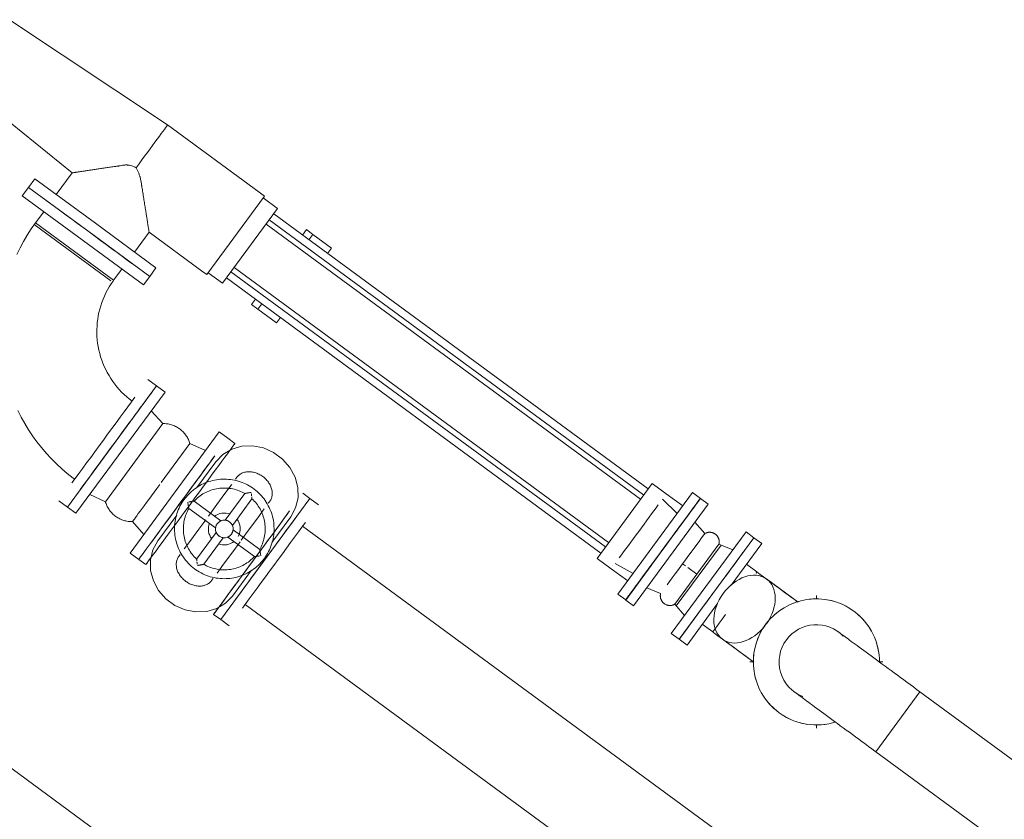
# Model space of a CAD drawing. Header units: metres. Extents: x 135583 to 135939, y 457896 to 458258.
# Tile 53 of 256: x 135642.51 to 135644.74, y 458105.8 to 458107.61. Entities that reach past the tile are written whole.
import ezdxf

# ---------------------------------------------------------------- set-up
doc = ezdxf.new("R2010")
doc.units = ezdxf.units.M
doc.linetypes.add('Hidden', pattern=[4, 2, -2])
doc.layers.add('NIEUWE INSTALLATIE', color=250, linetype='Continuous', lineweight=0)

msp = doc.modelspace()

# ---------------------------------------------------------------- linework, layer by layer
at = {"layer": 'NIEUWE INSTALLATIE'}
for p, q in [((135642.8452, 458107.3732), (135642.4876, 458107.6111)), ((135642.381, 458107.466), (135642.6297, 458107.2649)), ((135643.0523, 458107.221), (135642.8452, 458107.3732)), ((135642.5448, 458107.2514), (135642.5306, 458107.2321)), ((135642.5448, 458107.2514), (135642.6818, 458107.1508)), ((135642.6297, 458107.2649), (135642.5935, 458107.2156)), ((135642.5306, 458107.2321), (135642.5163, 458107.2127)), ((135642.5306, 458107.2321), (135642.6676, 458107.1314)), ((135642.5163, 458107.2127), (135642.7903, 458107.0114)), ((135642.9341, 458107.0349), (135643.0644, 458107.2122)), ((135643.0644, 458107.2122), (135643.0523, 458107.221)), ((135643.0937, 458107.1844), (135643.0614, 458107.2081)), ((135642.9693, 458107.0152), (135643.0937, 458107.1844)), ((135642.5651, 458107.177), (135642.5465, 458107.1517)), ((135643.931, 458106.5507), (135643.0848, 458107.1724)), ((135642.6348, 458107.0869), (135642.5465, 458107.1517)), ((135642.5465, 458107.1517), (135642.7231, 458107.022)), ((135642.6818, 458107.1508), (135642.8188, 458107.0501)), ((135643.0676, 458107.149), (135643.9138, 458106.5273)), ((135643.9209, 458106.537), (135643.0747, 458107.1587)), ((135642.6676, 458107.1314), (135642.8046, 458107.0308)), ((135642.77, 458107.0859), (135642.8032, 458107.131)), ((135642.8032, 458107.131), (135642.922, 458107.0437)), ((135643.1589, 458107.1365), (135643.1499, 458107.1242)), ((135643.1589, 458107.1365), (135643.1734, 458107.1258)), ((135643.1644, 458107.1135), (135643.1734, 458107.1258)), ((135643.1734, 458107.1258), (135643.2153, 458107.095)), ((135643.2927, 458105.3306), (135640.875, 458107.1068)), ((135643.2062, 458107.0826), (135643.2153, 458107.095)), ((135642.7231, 458107.022), (135642.6348, 458107.0869)), ((135642.8046, 458107.0308), (135642.8188, 458107.0501)), ((135643.8415, 458106.429), (135642.9954, 458107.0507)), ((135642.7231, 458107.022), (135642.7416, 458107.0472)), ((135642.7903, 458107.0114), (135642.8046, 458107.0308)), ((135642.922, 458107.0437), (135642.9341, 458107.0349)), ((135642.9371, 458107.0389), (135642.9693, 458107.0152)), ((135642.9782, 458107.0273), (135643.8244, 458106.4056)), ((135642.9883, 458107.041), (135643.8344, 458106.4193)), ((135643.0436, 458106.9795), (135643.0346, 458106.9672)), ((135643.0491, 458106.9566), (135643.0346, 458106.9672)), ((135643.0491, 458106.9566), (135643.0581, 458106.9689)), ((135643.091, 458106.9258), (135643.0491, 458106.9566)), ((135643.091, 458106.9258), (135643.1001, 458106.9382)), ((135642.6187, 458106.5095), (135642.82, 458106.7835)), ((135642.82, 458106.7835), (135642.8006, 458106.7978)), ((135642.9973, 458106.6533), (135642.9811, 458106.6651)), ((135642.9543, 458106.6117), (135642.9115, 458106.5534)), ((135643.0018, 458106.5767), (135642.9986, 458106.5724)), ((135643.8155, 458106.3935), (135643.9398, 458106.5628)), ((135643.9721, 458106.5391), (135643.9398, 458106.5628)), ((135643.0196, 458106.5401), (135642.9754, 458106.4799)), ((135643.1665, 458106.529), (135643.1504, 458106.5408)), ((135643.8626, 458106.3124), (135644.0313, 458106.5421)), ((135643.9721, 458106.5391), (135644.0091, 458106.5119)), ((135644.0491, 458106.529), (135644.0313, 458106.5421)), ((135642.5993, 458106.5238), (135642.6187, 458106.5095)), ((135642.9651, 458106.4784), (135642.905, 458106.5225)), ((135643.1665, 458106.529), (135642.9652, 458106.255)), ((135642.9915, 458106.4681), (135643.0357, 458106.5282)), ((135643.0727, 458106.5179), (135643.076, 458106.5223)), ((135643.1858, 458106.5147), (135643.1665, 458106.529)), ((135643.9968, 458106.495), (135643.9632, 458106.527)), ((135644.0491, 458106.529), (135644.02, 458106.4894)), ((135642.8931, 458106.5064), (135642.9533, 458106.4622)), ((135642.8657, 458106.491), (135642.8228, 458106.4328)), ((135643.0807, 458106.429), (135643.1235, 458106.4873)), ((135642.9549, 458106.452), (135642.9107, 458106.3919)), ((135643.0532, 458106.4137), (135642.993, 458106.4578)), ((135644.735, 458105.3016), (135643.15, 458106.466)), ((135642.9268, 458106.38), (135642.971, 458106.4402)), ((135642.9812, 458106.4417), (135643.0414, 458106.3975)), ((135644.1876, 458106.4271), (135644.1186, 458106.3331)), ((135644.1876, 458106.4271), (135644.1699, 458106.4401)), ((135642.7798, 458106.3911), (135642.796, 458106.3793)), ((135642.796, 458106.3793), (135642.8071, 458106.3945)), ((135642.8736, 458106.4022), (135642.8704, 458106.3978)), ((135643.8155, 458106.3935), (135643.8477, 458106.3699)), ((135643.8566, 458106.3819), (135643.8971, 458106.3594)), ((135642.9921, 458106.3084), (135643.0349, 458106.3667)), ((135643.8848, 458106.3426), (135643.8477, 458106.3699)), ((135644.1768, 458106.3627), (135644.1531, 458106.3801)), ((135644.1768, 458106.3627), (135644.1751, 458106.3604)), ((135642.9445, 458106.3434), (135642.9477, 458106.3477)), ((135644.2697, 458106.2947), (135644.1987, 458106.3469)), ((135643.8626, 458106.3124), (135643.8803, 458106.2994)), ((135644.3112, 458106.301), (135644.3112, 458106.3095)), ((135643.0203, 458106.2895), (135644.6059, 458105.1246)), ((135644.0879, 458106.2914), (135644.0189, 458106.1974)), ((135642.9491, 458106.2668), (135642.9652, 458106.255)), ((135642.9652, 458106.255), (135642.9845, 458106.2407)), ((135644.0534, 458106.2445), (135644.0771, 458106.2271)), ((135644.0771, 458106.2271), (135644.0788, 458106.2294)), ((135644.3607, 458106.2275), (135644.361, 458106.2273)), ((135644.0011, 458106.2105), (135644.0189, 458106.1974)), ((135644.0988, 458106.2108), (135644.1697, 458106.1587)), ((135644.1612, 458106.1595), (135644.1698, 458106.1595)), ((135644.4525, 458106.1595), (135644.4612, 458106.1595)), ((135644.4954, 458106.0242), (135644.5452, 458106.092)), ((135644.5452, 458106.092), (135644.4954, 458106.0242)), ((135644.9286, 458105.8103), (135644.5452, 458106.092)), ((135644.3112, 458106.0095), (135644.3112, 458106.018)), ((135644.4456, 458105.9564), (135644.4954, 458106.0242)), ((135644.4954, 458106.0242), (135644.4456, 458105.9564)), ((135644.4456, 458105.9564), (135644.829, 458105.6747))]:
    msp.add_line(p, q, dxfattribs=at)
at = {"layer": 'NIEUWE INSTALLATIE', "linetype": 'Hidden'}
for p, q in [((135642.5433, 458107.1481), (135642.7171, 458107.0205)), ((135642.5433, 458107.1481), (135642.7171, 458107.0205)), ((135643.9947, 458106.2862), (135644.0957, 458106.4236)), ((135643.9947, 458106.2862), (135644.0957, 458106.4236))]:
    msp.add_line(p, q, dxfattribs=at)
at = {"layer": 'NIEUWE INSTALLATIE', "extrusion": (0, 0, -1)}
for p, q in [((135642.8393, 458106.7693), (135642.82, 458106.7835)), ((135642.8393, 458106.7693), (135642.638, 458106.4953)), ((135642.8341, 458106.6981), (135642.8082, 458106.727)), ((135642.8341, 458106.6981), (135642.7044, 458106.5216)), ((135642.9618, 458106.6793), (135642.7605, 458106.4053)), ((135642.9811, 458106.6651), (135642.9618, 458106.6793)), ((135642.8954, 458106.6531), (135642.8305, 458106.5648)), ((135642.9307, 458106.637), (135642.8954, 458106.6531)), ((135642.6691, 458106.5376), (135642.7044, 458106.5216)), ((135643.898, 458106.2862), (135644.0667, 458106.5159)), ((135644.0667, 458106.5159), (135644.049, 458106.529)), ((135642.6187, 458106.5095), (135642.638, 458106.4953)), ((135642.7657, 458106.4766), (135642.7916, 458106.4476)), ((135644.0588, 458106.4494), (135644.0368, 458106.4752)), ((135643.9834, 458106.2235), (135644.1522, 458106.4532)), ((135644.1699, 458106.4401), (135644.1522, 458106.4532)), ((135644.1699, 458106.4401), (135644.0011, 458106.2105)), ((135642.7605, 458106.4053), (135642.7798, 458106.3911)), ((135643.9914, 458106.2901), (135644.091, 458106.4257)), ((135644.1223, 458106.4125), (135644.091, 458106.4257)), ((135643.8803, 458106.2993), (135643.9296, 458106.3664)), ((135644.0158, 458106.3765), (135644.009, 458106.3815)), ((135644.0412, 458106.3579), (135644.021, 458106.3727)), ((135643.9279, 458106.3269), (135643.9591, 458106.3137)), ((135643.8803, 458106.2993), (135643.898, 458106.2862)), ((135643.9914, 458106.2901), (135644.0133, 458106.2642)), ((135643.9834, 458106.2235), (135644.0011, 458106.2105))]:
    msp.add_line(p, q, dxfattribs=at)
at = {"layer": 'NIEUWE INSTALLATIE', "flags": 128}
for points in [[(135642.5465, 458107.1517), (135642.537, 458107.1382), (135642.528, 458107.1242), (135642.5196, 458107.11), (135642.5117, 458107.0954), (135642.5044, 458107.0805)], [(135642.7648, 458106.749), (135642.7586, 458106.7538), (135642.7526, 458106.7588), (135642.7468, 458106.764), (135642.7412, 458106.7695), (135642.7359, 458106.7751), (135642.7307, 458106.781), (135642.7259, 458106.7871), (135642.7212, 458106.7934), (135642.7168, 458106.7998), (135642.7127, 458106.8065), (135642.7088, 458106.8133), (135642.7052, 458106.8202), (135642.7019, 458106.8273), (135642.6989, 458106.8345), (135642.6962, 458106.8418), (135642.6937, 458106.8492), (135642.6916, 458106.8567), (135642.6898, 458106.8643), (135642.6882, 458106.872), (135642.687, 458106.8797), (135642.6861, 458106.8874), (135642.6855, 458106.8952), (135642.6852, 458106.903), (135642.6852, 458106.9108), (135642.6856, 458106.9186), (135642.6862, 458106.9264), (135642.6872, 458106.9342), (135642.6884, 458106.9419), (135642.69, 458106.9495), (135642.6919, 458106.9571), (135642.6941, 458106.9646), (135642.6965, 458106.972), (135642.6993, 458106.9793), (135642.7024, 458106.9865), (135642.7057, 458106.9936), (135642.7094, 458107.0005), (135642.7133, 458107.0072), (135642.7174, 458107.0139), (135642.7218, 458107.0203), (135642.7231, 458107.022)], [(135642.5067, 458106.7275), (135642.5141, 458106.7127), (135642.5222, 458106.6982), (135642.5308, 458106.6841), (135642.54, 458106.6703), (135642.5497, 458106.6568), (135642.5599, 458106.6438), (135642.5707, 458106.6312), (135642.5819, 458106.619), (135642.5937, 458106.6073), (135642.6058, 458106.5961), (135642.6185, 458106.5854), (135642.6315, 458106.5751), (135642.6351, 458106.5725)], [(135643.1235, 458106.4873), (135643.1345, 458106.5075), (135643.14, 458106.53), (135643.1395, 458106.5537), (135643.1332, 458106.5772), (135643.1215, 458106.599), (135643.1049, 458106.618), (135643.0845, 458106.633), (135643.0615, 458106.6431), (135643.0371, 458106.6478), (135643.0129, 458106.6468), (135642.9901, 458106.6401), (135642.9702, 458106.6282), (135642.9543, 458106.6117)], [(135643.0638, 458106.3934), (135643.0664, 458106.3971), (135643.0689, 458106.4009), (135643.0712, 458106.4048), (135643.0733, 458106.4087), (135643.0753, 458106.4128), (135643.0771, 458106.4169), (135643.0787, 458106.4211), (135643.0802, 458106.4253), (135643.0815, 458106.4296), (135643.0826, 458106.434), (135643.0836, 458106.4384), (135643.0843, 458106.4428), (135643.0849, 458106.4473), (135643.0854, 458106.4518), (135643.0856, 458106.4563), (135643.0857, 458106.4608), (135643.0855, 458106.4653), (135643.0853, 458106.4697), (135643.0848, 458106.4742), (135643.0841, 458106.4787), (135643.0833, 458106.4831), (135643.0823, 458106.4875), (135643.0811, 458106.4918), (135643.0797, 458106.4961), (135643.0782, 458106.5003), (135643.0765, 458106.5045), (135643.0746, 458106.5086), (135643.0726, 458106.5126), (135643.0704, 458106.5166), (135643.0681, 458106.5204), (135643.0656, 458106.5242), (135643.063, 458106.5278), (135643.0602, 458106.5313), (135643.0573, 458106.5348), (135643.0542, 458106.5381), (135643.051, 458106.5412), (135643.0477, 458106.5443), (135643.0443, 458106.5472), (135643.0408, 458106.55), (135643.0371, 458106.5526), (135643.0333, 458106.5551), (135643.0295, 458106.5574), (135643.0256, 458106.5596), (135643.0215, 458106.5616), (135643.0174, 458106.5635), (135643.0133, 458106.5652), (135643.009, 458106.5667), (135643.0047, 458106.568), (135643.0004, 458106.5692), (135642.996, 458106.5702), (135642.9916, 458106.571), (135642.9871, 458106.5717), (135642.9827, 458106.5721), (135642.9782, 458106.5724), (135642.9737, 458106.5725), (135642.9692, 458106.5725), (135642.9647, 458106.5722), (135642.9602, 458106.5718), (135642.9557, 458106.5712), (135642.9513, 458106.5704), (135642.9469, 458106.5694), (135642.9426, 458106.5683), (135642.9383, 458106.567), (135642.934, 458106.5655), (135642.9298, 458106.5639), (135642.9257, 458106.562), (135642.9217, 458106.5601), (135642.9177, 458106.5579), (135642.9138, 458106.5556), (135642.9101, 458106.5532), (135642.9064, 458106.5506), (135642.9028, 458106.5478), (135642.8994, 458106.5449), (135642.896, 458106.5419), (135642.8928, 458106.5388), (135642.8897, 458106.5355), (135642.8868, 458106.5321), (135642.884, 458106.5286), (135642.8825, 458106.5266)], [(135642.9899, 458106.5604), (135642.9893, 458106.5596), (135642.9747, 458106.5399), (135642.9564, 458106.5149), (135642.9374, 458106.489)], [(135642.905, 458106.5225), (135642.9075, 458106.5252), (135642.9102, 458106.5278), (135642.913, 458106.5303), (135642.9158, 458106.5326), (135642.9188, 458106.5348), (135642.9218, 458106.537), (135642.9249, 458106.539), (135642.9281, 458106.5408), (135642.9314, 458106.5426), (135642.9347, 458106.5442), (135642.9381, 458106.5456), (135642.9416, 458106.547), (135642.9451, 458106.5482), (135642.9486, 458106.5492), (135642.9522, 458106.5501), (135642.9558, 458106.5509), (135642.9595, 458106.5515), (135642.9631, 458106.552), (135642.9668, 458106.5523), (135642.9705, 458106.5525), (135642.9742, 458106.5525), (135642.9779, 458106.5524), (135642.9816, 458106.5522), (135642.9853, 458106.5517), (135642.9889, 458106.5512), (135642.9926, 458106.5505), (135642.9962, 458106.5496), (135642.9997, 458106.5486), (135643.0032, 458106.5475), (135643.0067, 458106.5462), (135643.0101, 458106.5448), (135643.0135, 458106.5433), (135643.0168, 458106.5416), (135643.0196, 458106.5401)], [(135642.8825, 458106.5266), (135642.8799, 458106.523), (135642.8775, 458106.5192), (135642.8752, 458106.5153), (135642.8731, 458106.5114), (135642.8711, 458106.5073), (135642.8693, 458106.5032), (135642.8676, 458106.499), (135642.8662, 458106.4947), (135642.8649, 458106.4904), (135642.8637, 458106.4861), (135642.8628, 458106.4817), (135642.862, 458106.4773), (135642.8614, 458106.4728), (135642.861, 458106.4683), (135642.8607, 458106.4638), (135642.8607, 458106.4593), (135642.8608, 458106.4548), (135642.8611, 458106.4503), (135642.8616, 458106.4459), (135642.8622, 458106.4414), (135642.8631, 458106.437), (135642.8641, 458106.4326), (135642.8653, 458106.4283), (135642.8666, 458106.424), (135642.8681, 458106.4197), (135642.8698, 458106.4156), (135642.8717, 458106.4115), (135642.8737, 458106.4075), (135642.8759, 458106.4035), (135642.8782, 458106.3997), (135642.8807, 458106.3959), (135642.8834, 458106.3923), (135642.8861, 458106.3887), (135642.8891, 458106.3853), (135642.8921, 458106.382), (135642.8953, 458106.3788), (135642.8986, 458106.3758), (135642.902, 458106.3729), (135642.9056, 458106.3701), (135642.9092, 458106.3675), (135642.913, 458106.365), (135642.9168, 458106.3627), (135642.9208, 458106.3605), (135642.9248, 458106.3585), (135642.9289, 458106.3566), (135642.9331, 458106.3549), (135642.9373, 458106.3534), (135642.9416, 458106.3521), (135642.9459, 458106.3509), (135642.9503, 458106.3499), (135642.9548, 458106.3491), (135642.9592, 458106.3484), (135642.9637, 458106.3479), (135642.9682, 458106.3477), (135642.9727, 458106.3475), (135642.9772, 458106.3476), (135642.9817, 458106.3479), (135642.9861, 458106.3483), (135642.9906, 458106.3489), (135642.995, 458106.3497), (135642.9994, 458106.3506), (135643.0038, 458106.3518), (135643.0081, 458106.3531), (135643.0123, 458106.3546), (135643.0165, 458106.3562), (135643.0206, 458106.358), (135643.0247, 458106.36), (135643.0286, 458106.3622), (135643.0325, 458106.3645), (135643.0363, 458106.3669), (135643.04, 458106.3695), (135643.0435, 458106.3723), (135643.047, 458106.3751), (135643.0503, 458106.3782), (135643.0535, 458106.3813), (135643.0566, 458106.3846), (135643.0596, 458106.388), (135643.0624, 458106.3915), (135643.0638, 458106.3934)], [(135643.0357, 458106.5282), (135643.0384, 458106.5257), (135643.0409, 458106.523), (135643.0434, 458106.5203), (135643.0457, 458106.5174), (135643.048, 458106.5145), (135643.0501, 458106.5114), (135643.0521, 458106.5083), (135643.054, 458106.5051), (135643.0557, 458106.5018), (135643.0573, 458106.4985), (135643.0588, 458106.4951), (135643.0601, 458106.4917), (135643.0613, 458106.4882), (135643.0623, 458106.4846), (135643.0633, 458106.481), (135643.064, 458106.4774), (135643.0646, 458106.4738), (135643.0651, 458106.4701), (135643.0655, 458106.4664), (135643.0656, 458106.4627), (135643.0657, 458106.459), (135643.0655, 458106.4553), (135643.0653, 458106.4516), (135643.0649, 458106.4479), (135643.0643, 458106.4443), (135643.0636, 458106.4407), (135643.0628, 458106.4371), (135643.0618, 458106.4335), (135643.0606, 458106.43), (135643.0594, 458106.4265), (135643.058, 458106.4231), (135643.0564, 458106.4197), (135643.0547, 458106.4164), (135643.0532, 458106.4137)], [(135642.9107, 458106.3919), (135642.908, 458106.3944), (135642.9054, 458106.3971), (135642.903, 458106.3998), (135642.9006, 458106.4027), (135642.8984, 458106.4056), (135642.8962, 458106.4087), (135642.8943, 458106.4118), (135642.8924, 458106.415), (135642.8907, 458106.4182), (135642.889, 458106.4216), (135642.8876, 458106.425), (135642.8862, 458106.4284), (135642.885, 458106.4319), (135642.884, 458106.4355), (135642.8831, 458106.4391), (135642.8823, 458106.4427), (135642.8817, 458106.4463), (135642.8812, 458106.45), (135642.8809, 458106.4537), (135642.8807, 458106.4574), (135642.8807, 458106.4611), (135642.8808, 458106.4648), (135642.8811, 458106.4685), (135642.8815, 458106.4721), (135642.882, 458106.4758), (135642.8827, 458106.4794), (135642.8836, 458106.483), (135642.8846, 458106.4866), (135642.8857, 458106.4901), (135642.887, 458106.4936), (135642.8884, 458106.497), (135642.8899, 458106.5004), (135642.8916, 458106.5037), (135642.8931, 458106.5064)], [(135643.0115, 458106.4345), (135643.0305, 458106.4604), (135643.0489, 458106.4854), (135643.0634, 458106.5052)], [(135642.9312, 458106.4807), (135642.9158, 458106.4596), (135642.8975, 458106.4347), (135642.8829, 458106.4149)], [(135642.8228, 458106.4328), (135642.8118, 458106.4126), (135642.8064, 458106.3901), (135642.8068, 458106.3664), (135642.8131, 458106.3429), (135642.8249, 458106.321), (135642.8414, 458106.3021), (135642.8618, 458106.2871), (135642.8849, 458106.277), (135642.9092, 458106.2723), (135642.9335, 458106.2733), (135642.9562, 458106.28), (135642.9761, 458106.2919), (135642.9921, 458106.3084)], [(135642.9571, 458106.3604), (135642.9716, 458106.3802), (135642.9899, 458106.4052), (135643.009, 458106.4311)], [(135643.0414, 458106.3975), (135643.0388, 458106.3949), (135643.0361, 458106.3923), (135643.0334, 458106.3898), (135643.0305, 458106.3875), (135643.0276, 458106.3852), (135643.0245, 458106.3831), (135643.0214, 458106.3811), (135643.0182, 458106.3793), (135643.015, 458106.3775), (135643.0116, 458106.3759), (135643.0082, 458106.3744), (135643.0048, 458106.3731), (135643.0013, 458106.3719), (135642.9977, 458106.3709), (135642.9942, 458106.37), (135642.9905, 458106.3692), (135642.9869, 458106.3686), (135642.9832, 458106.3681), (135642.9795, 458106.3678), (135642.9758, 458106.3676), (135642.9721, 458106.3675), (135642.9684, 458106.3677), (135642.9648, 458106.3679), (135642.9611, 458106.3683), (135642.9574, 458106.3689), (135642.9538, 458106.3696), (135642.9502, 458106.3704), (135642.9466, 458106.3714), (135642.9431, 458106.3726), (135642.9396, 458106.3738), (135642.9362, 458106.3753), (135642.9328, 458106.3768), (135642.9295, 458106.3785), (135642.9268, 458106.38)], [(135644.1768, 458106.3627), (135644.1841, 458106.3573), (135644.1915, 458106.3519), (135644.1988, 458106.3465), (135644.2061, 458106.3411), (135644.2134, 458106.3358), (135644.2206, 458106.3305), (135644.2277, 458106.3253), (135644.2347, 458106.3201), (135644.2417, 458106.315), (135644.2485, 458106.31), (135644.2552, 458106.305), (135644.2618, 458106.3002), (135644.2683, 458106.2954)], [(135644.1011, 458106.2094), (135644.0938, 458106.2148), (135644.0865, 458106.2202), (135644.0791, 458106.2256), (135644.0771, 458106.2271)], [(135644.5452, 458106.092), (135644.5378, 458106.0974), (135644.5305, 458106.1028), (135644.5232, 458106.1082), (135644.5159, 458106.1136), (135644.5086, 458106.1189), (135644.5014, 458106.1242), (135644.4943, 458106.1294), (135644.4873, 458106.1346), (135644.4803, 458106.1397), (135644.4735, 458106.1447), (135644.4667, 458106.1496), (135644.4601, 458106.1545), (135644.4537, 458106.1592), (135644.4474, 458106.1639), (135644.4412, 458106.1684), (135644.4352, 458106.1728), (135644.4294, 458106.1771), (135644.4237, 458106.1812), (135644.4183, 458106.1852), (135644.4131, 458106.1891), (135644.408, 458106.1928), (135644.4032, 458106.1963), (135644.3986, 458106.1997), (135644.3943, 458106.2029), (135644.3902, 458106.2059), (135644.3863, 458106.2087), (135644.3827, 458106.2114), (135644.3794, 458106.2138), (135644.3763, 458106.2161), (135644.3735, 458106.2181), (135644.371, 458106.22), (135644.3687, 458106.2217), (135644.3667, 458106.2231), (135644.3651, 458106.2243), (135644.3637, 458106.2254), (135644.3626, 458106.2262), (135644.3617, 458106.2268), (135644.361, 458106.2273)], [(135644.1639, 458106.1633), (135644.1574, 458106.1681), (135644.1507, 458106.173), (135644.1439, 458106.178), (135644.137, 458106.1831), (135644.1299, 458106.1882), (135644.1228, 458106.1935), (135644.1157, 458106.1987), (135644.1084, 458106.204)], [(135644.2613, 458106.0917), (135644.2619, 458106.0913), (135644.2627, 458106.0907), (135644.2637, 458106.09), (135644.265, 458106.089), (135644.2666, 458106.0878), (135644.2685, 458106.0864), (135644.2707, 458106.0848), (135644.2731, 458106.083), (135644.2759, 458106.081), (135644.2789, 458106.0788), (135644.2822, 458106.0764), (135644.2857, 458106.0738), (135644.2895, 458106.071), (135644.2935, 458106.0681), (135644.2978, 458106.0649), (135644.3023, 458106.0616), (135644.3071, 458106.0581), (135644.312, 458106.0545), (135644.3172, 458106.0507), (135644.3226, 458106.0467), (135644.3282, 458106.0426), (135644.334, 458106.0384), (135644.3399, 458106.034), (135644.346, 458106.0295), (135644.3523, 458106.0249), (135644.3587, 458106.0202), (135644.3653, 458106.0153), (135644.372, 458106.0104), (135644.3788, 458106.0054), (135644.3857, 458106.0003), (135644.3927, 458105.9952), (135644.3998, 458105.9899), (135644.407, 458105.9847), (135644.4143, 458105.9794), (135644.4215, 458105.974), (135644.4289, 458105.9686), (135644.4362, 458105.9632), (135644.4436, 458105.9578), (135644.4456, 458105.9564)]]:
    msp.add_lwpolyline(points, dxfattribs=at)
at = {"layer": 'NIEUWE INSTALLATIE', "extrusion": (0, 0, -1), "flags": 128}
for points in [[(-135642.8341, 458106.6981), (-135642.8366, 458106.6981), (-135642.8391, 458106.698), (-135642.8416, 458106.6978), (-135642.8441, 458106.6976), (-135642.8465, 458106.6972), (-135642.849, 458106.6967), (-135642.8514, 458106.6961), (-135642.8538, 458106.6954), (-135642.8561, 458106.6946), (-135642.8585, 458106.6938), (-135642.8608, 458106.6928), (-135642.863, 458106.6918), (-135642.8652, 458106.6906), (-135642.8674, 458106.6894), (-135642.8695, 458106.6881), (-135642.8716, 458106.6867), (-135642.8736, 458106.6852), (-135642.8755, 458106.6836), (-135642.8774, 458106.682), (-135642.8792, 458106.6803), (-135642.8809, 458106.6785), (-135642.8826, 458106.6767), (-135642.8842, 458106.6747), (-135642.8857, 458106.6728), (-135642.8872, 458106.6707), (-135642.8885, 458106.6687), (-135642.8898, 458106.6665), (-135642.891, 458106.6643), (-135642.892, 458106.6621), (-135642.893, 458106.6598), (-135642.894, 458106.6575), (-135642.8948, 458106.6551), (-135642.8954, 458106.6531)], [(-135642.7657, 458106.4766), (-135642.7632, 458106.4765), (-135642.7607, 458106.4766), (-135642.7582, 458106.4768), (-135642.7557, 458106.4771), (-135642.7533, 458106.4775), (-135642.7508, 458106.478), (-135642.7484, 458106.4786), (-135642.746, 458106.4793), (-135642.7437, 458106.48), (-135642.7413, 458106.4809), (-135642.739, 458106.4819), (-135642.7368, 458106.4829), (-135642.7346, 458106.4841), (-135642.7324, 458106.4853), (-135642.7303, 458106.4866), (-135642.7282, 458106.488), (-135642.7262, 458106.4895), (-135642.7243, 458106.491), (-135642.7224, 458106.4927), (-135642.7206, 458106.4944), (-135642.7189, 458106.4962), (-135642.7172, 458106.498), (-135642.7156, 458106.4999), (-135642.7141, 458106.5019), (-135642.7127, 458106.5039), (-135642.7113, 458106.506), (-135642.71, 458106.5082), (-135642.7089, 458106.5104), (-135642.7078, 458106.5126), (-135642.7068, 458106.5149), (-135642.7059, 458106.5172), (-135642.705, 458106.5195), (-135642.7044, 458106.5216)], [(-135644.0588, 458106.4494), (-135644.0595, 458106.4498), (-135644.0603, 458106.4502), (-135644.0611, 458106.4506), (-135644.0619, 458106.4509), (-135644.0627, 458106.4512), (-135644.0635, 458106.4515), (-135644.0643, 458106.4517), (-135644.0652, 458106.4519), (-135644.066, 458106.4521), (-135644.0669, 458106.4523), (-135644.0677, 458106.4524), (-135644.0686, 458106.4524), (-135644.0695, 458106.4525), (-135644.0703, 458106.4525), (-135644.0712, 458106.4525), (-135644.0721, 458106.4524), (-135644.0729, 458106.4523), (-135644.0738, 458106.4521), (-135644.0746, 458106.452), (-135644.0755, 458106.4518), (-135644.0763, 458106.4515), (-135644.0771, 458106.4513), (-135644.0779, 458106.451), (-135644.0787, 458106.4506), (-135644.0795, 458106.4503), (-135644.0803, 458106.4499), (-135644.081, 458106.4494), (-135644.0818, 458106.449), (-135644.0825, 458106.4485), (-135644.0832, 458106.448), (-135644.0839, 458106.4474), (-135644.0845, 458106.4469), (-135644.0852, 458106.4463), (-135644.0858, 458106.4457), (-135644.0863, 458106.445), (-135644.0869, 458106.4443), (-135644.0874, 458106.4437), (-135644.0879, 458106.443), (-135644.0884, 458106.4422), (-135644.0888, 458106.4415), (-135644.0892, 458106.4407), (-135644.0896, 458106.4399), (-135644.09, 458106.4391), (-135644.0903, 458106.4383), (-135644.0906, 458106.4375), (-135644.0908, 458106.4367), (-135644.091, 458106.4359), (-135644.0912, 458106.435), (-135644.0914, 458106.4342), (-135644.0915, 458106.4333), (-135644.0916, 458106.4324), (-135644.0916, 458106.4316), (-135644.0916, 458106.4307), (-135644.0916, 458106.4298), (-135644.0916, 458106.429), (-135644.0915, 458106.4281), (-135644.0913, 458106.4273), (-135644.0912, 458106.4264), (-135644.091, 458106.4257)], [(-135643.9914, 458106.2901), (-135643.9906, 458106.2896), (-135643.9899, 458106.2892), (-135643.9891, 458106.2888), (-135643.9883, 458106.2885), (-135643.9875, 458106.2882), (-135643.9866, 458106.2879), (-135643.9858, 458106.2877), (-135643.985, 458106.2875), (-135643.9841, 458106.2873), (-135643.9833, 458106.2872), (-135643.9824, 458106.287), (-135643.9815, 458106.287), (-135643.9807, 458106.2869), (-135643.9798, 458106.2869), (-135643.9789, 458106.287), (-135643.9781, 458106.287), (-135643.9772, 458106.2871), (-135643.9764, 458106.2873), (-135643.9755, 458106.2874), (-135643.9747, 458106.2876), (-135643.9738, 458106.2879), (-135643.973, 458106.2881), (-135643.9722, 458106.2884), (-135643.9714, 458106.2888), (-135643.9706, 458106.2891), (-135643.9699, 458106.2895), (-135643.9691, 458106.29), (-135643.9684, 458106.2904), (-135643.9676, 458106.2909), (-135643.967, 458106.2914), (-135643.9663, 458106.292), (-135643.9656, 458106.2925), (-135643.965, 458106.2931), (-135643.9644, 458106.2938), (-135643.9638, 458106.2944), (-135643.9633, 458106.2951), (-135643.9627, 458106.2958), (-135643.9622, 458106.2965), (-135643.9618, 458106.2972), (-135643.9613, 458106.2979), (-135643.9609, 458106.2987), (-135643.9605, 458106.2995), (-135643.9602, 458106.3003), (-135643.9599, 458106.3011), (-135643.9596, 458106.3019), (-135643.9593, 458106.3027), (-135643.9591, 458106.3036), (-135643.9589, 458106.3044), (-135643.9588, 458106.3053), (-135643.9587, 458106.3061), (-135643.9586, 458106.307), (-135643.9585, 458106.3078), (-135643.9585, 458106.3087), (-135643.9585, 458106.3096), (-135643.9586, 458106.3104), (-135643.9587, 458106.3113), (-135643.9588, 458106.3122), (-135643.959, 458106.313), (-135643.9591, 458106.3137)]]:
    msp.add_lwpolyline(points, dxfattribs=at)
at = {"layer": 'NIEUWE INSTALLATIE'}
for centre, radius, start, end in [((135642.9732, 458106.46), 0.036, 68.696, 128.696), ((135642.9732, 458106.46), 0.02, 143.696, 233.696), ((135642.9732, 458106.46), 0.036, 331.3044, 38.696), ((135642.9732, 458106.46), 0.02, 233.696, 323.696), ((135644.3112, 458106.1595), 0.1425, 53.696, 233.696), ((135644.3112, 458106.1595), 0.1425, 106.8569, 115.0806), ((135644.3112, 458106.1595), 0.1425, 90.4933, 98.7169), ((135644.3112, 458106.1595), 0.1425, 74.1296, 82.3533), ((135644.3112, 458106.1595), 0.1425, 123.2205, 131.4442), ((135644.3112, 458106.1595), 0.1425, 57.766, 65.9897), ((135644.3112, 458106.1595), 0.1425, 359.4191, 53.696), ((135644.3112, 458106.1595), 0.1425, 139.5842, 143.696), ((135644.3112, 458106.1595), 0.1425, 41.4023, 49.626), ((135644.3112, 458106.1595), 0.1425, 143.696, 147.8078), ((135644.3112, 458106.1595), 0.0841, 43.951, 143.696), ((135644.3112, 458106.1595), 0.1425, 25.0387, 33.2624), ((135644.3112, 458106.1595), 0.1425, 155.9478, 164.1715), ((135644.3112, 458106.1595), 0.0842, 143.696, 248.696), ((135644.3112, 458106.1595), 0.1425, 8.6751, 16.8987), ((135644.3112, 458106.1595), 0.1425, 172.3114, 180.5351), ((135644.3112, 458106.1595), 0.1425, 188.6751, 196.8987), ((135644.3112, 458106.1595), 0.1425, 205.0387, 213.2624), ((135644.3112, 458106.1595), 0.1425, 221.4023, 229.626), ((135644.3112, 458106.1595), 0.1425, 233.696, 288.1326), ((135644.3112, 458106.1595), 0.1425, 237.766, 245.9897), ((135644.3112, 458106.1595), 0.1425, 254.1296, 262.3533), ((135644.3112, 458106.1595), 0.1425, 270.4933, 278.7169)]:
    msp.add_arc(centre, radius, start, end, dxfattribs=at)
for centre, major_axis, ratio, start_param, end_param in [((135642.78, 458107.2845), (-0.0651, -0.0886), 0.000001, 1.480312, 3.05486), ((135642.6676, 458107.1314), (-0.137, 0.1007), 0.000001, 0.785398, 2.356194), ((135642.7, 458106.6608), (-0.1007, -0.137), 0.000001, 0.785398, 2.356194), ((135642.8805, 458106.5281), (0.1007, 0.137), 0.000001, 0.785398, 3.141593), ((135643.9647, 458106.4142), (-0.0844, -0.1148), 0.000001, 4.133131, 9.424778), ((135643.9647, 458106.4142), (-0.0844, -0.1148), 0.000001, 4.319342, 9.424778), ((135643.9647, 458106.4142), (-0.0844, -0.1148), 0.000001, 0, 3.141593), ((135643.0497, 458106.4038), (0.1007, 0.137), 0.000001, 0.785398, 5.439004), ((135643.9099, 458106.4545), (-0.0622, -0.0846), 0.000001, 0.785398, 2.356194), ((135642.9732, 458106.46), (0.0241, 0.0267), 1, 1.93352, 2.980717), ((135642.9732, 458106.46), (0.0118, 0.0161), 1, 0, 1.570796), ((135642.9732, 458106.46), (0.0118, 0.0161), 1, 4.712389, 6.283185), ((135643.0658, 458106.392), (0.1007, 0.137), 0.000001, 0.785398, 2.356194), ((135643.0852, 458106.3777), (0.1007, 0.137), 0.000001, 0.785398, 2.356194), ((135642.9732, 458106.46), (0.0213, 0.029), 1, 3.403392, 4.45059), ((135644.0855, 458106.3253), (0.0844, 0.1148), 0.000001, 0.785398, 3.141593), ((135643.9647, 458106.4142), (-0.0844, -0.1148), 0.000001, 6.004489, 7.714633), ((135643.9647, 458106.4142), (-0.0844, -0.1148), 0.000001, 0, 1.371013), ((135644.1488, 458106.2788), (0.05, 0.068), 0.707107, 4.741865, 7.853982), ((135644.1269, 458106.2949), (0.0498, 0.0678), 0.000001, 6.141829, 6.544984), ((135644.1488, 458106.2788), (0.05, 0.068), 0.707107, 1.570796, 4.682913), ((135643.0497, 458106.4038), (0.1007, 0.137), 0.000001, 2.665601, 2.903597), ((135644.1269, 458106.2949), (0.0498, 0.0678), 0.000001, 2.001616, 3.403392)]:
    msp.add_ellipse(centre, major_axis=major_axis, ratio=ratio, start_param=start_param, end_param=end_param, dxfattribs=at)
at = {"layer": 'NIEUWE INSTALLATIE', "extrusion": (0, 0, -1)}
for centre, major_axis, start_param, end_param in [((135642.7193, 458106.6465), (-0.1007, -0.137), 0.785398, 3.141593), ((135642.8805, 458106.5281), (-0.1007, -0.137), 3.926991, 5.497787), ((135642.8305, 458106.5648), (-0.0649, -0.0883), 6.257874, 7.803363), ((135643.9646, 458106.4141), (0.0844, 0.1148), 0.634147, 6.283185), ((135643.9646, 458106.4141), (0.0844, 0.1148), 0, 3.141593), ((135643.9646, 458106.4141), (0.0844, 0.1148), 0, 1.371013), ((135644.009, 458106.3815), (0.0498, 0.0678), 3.926991, 6.283185)]:
    msp.add_ellipse(centre, major_axis=major_axis, ratio=0.000001, start_param=start_param, end_param=end_param, dxfattribs=at)
at = {"layer": 'NIEUWE INSTALLATIE'}
msp.add_ellipse((135642.8966, 458106.5163), major_axis=(0.1007, 0.137), ratio=0.000001, dxfattribs=at)
for points, knots in [([(135642.7742, 458107.2765), (135642.7726, 458107.2774), (135642.7694, 458107.2789), (135642.7644, 458107.2807), (135642.7602, 458107.2818), (135642.7572, 458107.2823), (135642.7555, 458107.2825), (135642.7541, 458107.2826), (135642.7528, 458107.2827), (135642.751, 458107.2827), (135642.7479, 458107.2826), (135642.7433, 458107.2819), (135642.7386, 458107.2811), (135642.7354, 458107.2805), (135642.7336, 458107.2802), (135642.7322, 458107.28), (135642.7309, 458107.2799), (135642.7291, 458107.2796), (135642.7259, 458107.2792), (135642.7215, 458107.2786), (135642.7162, 458107.2778), (135642.7109, 458107.277), (135642.7058, 458107.2763), (135642.699, 458107.2753), (135642.6906, 458107.2741), (135642.681, 458107.2726), (135642.6718, 458107.2712), (135642.6646, 458107.2702), (135642.6591, 458107.2693), (135642.6552, 458107.2688), (135642.6515, 458107.2682), (135642.648, 458107.2677), (135642.6447, 458107.2671), (135642.6418, 458107.2667), (135642.639, 458107.2663), (135642.6358, 458107.2658), (135642.6326, 458107.2653), (135642.6302, 458107.265), (135642.6297, 458107.2649), (135642.6297, 458107.2649)], [0, 0, 0, 0, 0.027778, 0.055556, 0.083333, 0.097222, 0.104167, 0.111111, 0.118056, 0.125, 0.138889, 0.166667, 0.194444, 0.208333, 0.215278, 0.222222, 0.229167, 0.236111, 0.25, 0.277778, 0.305556, 0.333333, 0.361111, 0.388889, 0.444444, 0.5, 0.555556, 0.611111, 0.638889, 0.666667, 0.694444, 0.722222, 0.75, 0.777778, 0.805556, 0.833333, 0.888889, 0.944444, 1, 1, 1, 1]), ([(135642.8032, 458107.131), (135642.8032, 458107.1311), (135642.8032, 458107.1316), (135642.8027, 458107.134), (135642.8022, 458107.1372), (135642.8018, 458107.1405), (135642.8013, 458107.1432), (135642.8008, 458107.1462), (135642.8003, 458107.1495), (135642.7998, 458107.1531), (135642.7992, 458107.1568), (135642.7986, 458107.1607), (135642.7979, 458107.1649), (135642.7973, 458107.1692), (135642.7962, 458107.1758), (135642.7951, 458107.1832), (135642.7938, 458107.1913), (135642.7924, 458107.1995), (135642.7911, 458107.2081), (135642.7897, 458107.2168), (135642.7886, 458107.2235), (135642.7877, 458107.229), (135642.787, 458107.233), (135642.7866, 458107.2352), (135642.786, 458107.2386), (135642.7853, 458107.2438), (135642.7843, 458107.2496), (135642.7834, 458107.2535), (135642.7828, 458107.2557), (135642.7818, 458107.259), (135642.7793, 458107.2661), (135642.7764, 458107.2724), (135642.7742, 458107.2765)], [0, 0, 0, 0, 0.055556, 0.111111, 0.166667, 0.194444, 0.222222, 0.25, 0.277778, 0.305556, 0.333333, 0.361111, 0.388889, 0.416667, 0.444444, 0.513889, 0.548611, 0.583333, 0.652778, 0.6875, 0.722222, 0.756944, 0.774306, 0.782986, 0.791667, 0.826389, 0.861111, 0.878472, 0.887153, 0.895833, 0.930556, 1, 1, 1, 1]), ([(135643.0339, 458106.5426), (135643.0329, 458106.5425), (135643.0311, 458106.5422), (135643.0289, 458106.5418), (135643.0274, 458106.5416), (135643.0265, 458106.5414), (135643.0259, 458106.5413), (135643.0253, 458106.5412), (135643.0247, 458106.5411), (135643.0241, 458106.541), (135643.0236, 458106.5409), (135643.023, 458106.5408), (135643.0225, 458106.5407), (135643.022, 458106.5406), (135643.0216, 458106.5405), (135643.0213, 458106.5404), (135643.021, 458106.5404), (135643.0207, 458106.5403), (135643.0204, 458106.5402), (135643.0201, 458106.5402), (135643.0199, 458106.5401), (135643.0196, 458106.5401), (135643.0196, 458106.5401), (135643.0196, 458106.5401)], [0, 0, 0, 0, 0.142857, 0.285714, 0.357143, 0.392857, 0.428571, 0.464286, 0.5, 0.535714, 0.571429, 0.607143, 0.642857, 0.678571, 0.714286, 0.732143, 0.75, 0.785714, 0.821429, 0.857143, 0.892857, 0.928571, 1, 1, 1, 1]), ([(135643.0196, 458106.5401), (135643.0196, 458106.5401), (135643.0196, 458106.5401), (135643.0199, 458106.5401), (135643.02, 458106.5402), (135643.0201, 458106.5402)], [0, 0, 0, 0, 0.0714286, 0.1071429, 0.1428571, 0.1428571, 0.1428571, 0.1428571]), ([(135643.035, 458106.5347), (135643.0349, 458106.5349), (135643.0349, 458106.5353), (135643.0348, 458106.5361), (135643.0346, 458106.5377), (135643.0344, 458106.539), (135643.0343, 458106.5399)], [0.5714286, 0.5714286, 0.5714286, 0.5714286, 0.6071429, 0.6428571, 0.7142857, 0.8571429, 0.8571429, 0.8571429, 0.8571429]), ([(135642.8931, 458106.5064), (135642.8931, 458106.5064), (135642.8931, 458106.5065), (135642.8931, 458106.5067), (135642.893, 458106.507), (135642.893, 458106.5072), (135642.8929, 458106.5076), (135642.8928, 458106.5079), (135642.8928, 458106.5082), (135642.8927, 458106.5085), (135642.8926, 458106.5089), (135642.8925, 458106.5094), (135642.8924, 458106.5099), (135642.8923, 458106.5104), (135642.8922, 458106.511), (135642.8921, 458106.5116), (135642.892, 458106.5122), (135642.8919, 458106.5128), (135642.8918, 458106.5134), (135642.8916, 458106.5143), (135642.8914, 458106.5158), (135642.891, 458106.518), (135642.8907, 458106.5198), (135642.8906, 458106.5207)], [-1, -1, -1, -1, -0.928571, -0.892857, -0.857143, -0.821429, -0.785714, -0.75, -0.732143, -0.714286, -0.678571, -0.642857, -0.607143, -0.571429, -0.535714, -0.5, -0.464286, -0.428571, -0.392857, -0.357143, -0.285714, -0.142857, 0, 0, 0, 0]), ([(135642.8933, 458106.5211), (135642.8937, 458106.5212), (135642.8945, 458106.5213), (135642.8955, 458106.5214), (135642.8961, 458106.5215), (135642.8968, 458106.5216), (135642.8976, 458106.5217), (135642.8984, 458106.5218), (135642.8992, 458106.5219), (135642.8998, 458106.522), (135642.9004, 458106.522), (135642.9007, 458106.5221), (135642.9009, 458106.5221)], [-0.8571429, -0.8571429, -0.8571429, -0.8571429, -0.7857143, -0.7321429, -0.7053571, -0.6785714, -0.625, -0.5714286, -0.5357143, -0.5, -0.4642857, -0.4285714, -0.4285714, -0.4285714, -0.4285714]), ([(135642.903, 458106.5223), (135642.903, 458106.5223), (135642.9032, 458106.5224), (135642.9035, 458106.5224), (135642.9038, 458106.5224), (135642.9041, 458106.5225), (135642.9044, 458106.5225), (135642.9047, 458106.5225), (135642.9049, 458106.5225), (135642.905, 458106.5226), (135642.905, 458106.5225)], [-0.2857143, -0.2857143, -0.2857143, -0.2857143, -0.2678571, -0.25, -0.2142857, -0.1785714, -0.1428571, -0.1071429, -0.0714286, 0, 0, 0, 0]), ([(135642.905, 458106.5225), (135642.905, 458106.5226), (135642.9049, 458106.5225), (135642.9047, 458106.5225), (135642.9045, 458106.5225), (135642.9044, 458106.5225)], [-1, -1, -1, -1, -0.9285714, -0.8928571, -0.8571429, -0.8571429, -0.8571429, -0.8571429]), ([(135643.0357, 458106.5282), (135643.0357, 458106.5282), (135643.0357, 458106.5283), (135643.0356, 458106.5285), (135643.0356, 458106.5288), (135643.0356, 458106.5291), (135643.0356, 458106.5294), (135643.0355, 458106.5298), (135643.0355, 458106.5302), (135643.0354, 458106.5305), (135643.0354, 458106.5308), (135643.0354, 458106.5312), (135643.0353, 458106.5317), (135643.0353, 458106.5321), (135643.0352, 458106.5323)], [0, 0, 0, 0, 0.0714286, 0.1071429, 0.1428571, 0.1785714, 0.2142857, 0.25, 0.2857143, 0.3035714, 0.3214286, 0.3571429, 0.3928571, 0.4285714, 0.4285714, 0.4285714, 0.4285714]), ([(135643.0356, 458106.5288), (135643.0356, 458106.5287), (135643.0356, 458106.5285), (135643.0357, 458106.5283), (135643.0357, 458106.5282), (135643.0357, 458106.5282)], [0.8571429, 0.8571429, 0.8571429, 0.8571429, 0.8928571, 0.9285714, 1, 1, 1, 1]), ([(135642.893, 458106.507), (135642.893, 458106.5069), (135642.8931, 458106.5067), (135642.8931, 458106.5065), (135642.8931, 458106.5064), (135642.8931, 458106.5064)], [-0.1428571, -0.1428571, -0.1428571, -0.1428571, -0.1071429, -0.0714286, 0, 0, 0, 0]), ([(135642.9642, 458106.4779), (135642.9643, 458106.478), (135642.9646, 458106.4781), (135642.965, 458106.4783), (135642.9651, 458106.4783), (135642.9651, 458106.4784)], [0.8647385, 0.8647385, 0.8647385, 0.8647385, 0.8958333, 0.9305556, 1, 1, 1, 1]), ([(135642.9765, 458106.4798), (135642.9764, 458106.4798), (135642.9762, 458106.4798), (135642.9759, 458106.4799), (135642.9755, 458106.4799), (135642.9754, 458106.4799), (135642.9754, 458106.4799)], [0.7142857, 0.7142857, 0.7142857, 0.7142857, 0.75, 0.7857143, 0.8571429, 1, 1, 1, 1]), ([(135642.9754, 458106.4799), (135642.9754, 458106.4799), (135642.9755, 458106.4799), (135642.976, 458106.4798), (135642.9764, 458106.4798), (135642.9768, 458106.4797), (135642.9771, 458106.4797), (135642.9774, 458106.4796), (135642.9778, 458106.4795), (135642.9781, 458106.4794), (135642.9785, 458106.4793), (135642.979, 458106.4792), (135642.9794, 458106.4791), (135642.9798, 458106.4789), (135642.9803, 458106.4787), (135642.9807, 458106.4786), (135642.981, 458106.4784), (135642.9812, 458106.4784)], [0, 0, 0, 0, 0.1428571, 0.2142857, 0.2857143, 0.3214286, 0.3571429, 0.3928571, 0.4285714, 0.4642857, 0.5, 0.5357143, 0.5714286, 0.6071429, 0.6428571, 0.6785714, 0.7142857, 0.7142857, 0.7142857, 0.7142857]), ([(135642.985, 458106.4762), (135642.9856, 458106.4757), (135642.9865, 458106.475), (135642.9874, 458106.4741), (135642.9879, 458106.4736), (135642.9883, 458106.4732), (135642.9886, 458106.4728), (135642.9889, 458106.4724), (135642.9892, 458106.472), (135642.9895, 458106.4716), (135642.9897, 458106.4713), (135642.99, 458106.4708), (135642.9903, 458106.4704), (135642.9906, 458106.4699), (135642.9907, 458106.4696), (135642.9909, 458106.4694), (135642.991, 458106.4691), (135642.9911, 458106.4689), (135642.9912, 458106.4686), (135642.9914, 458106.4682), (135642.9915, 458106.4681), (135642.9915, 458106.4681)], [0, 0, 0, 0, 0.142857, 0.214286, 0.25, 0.285714, 0.321429, 0.357143, 0.392857, 0.428571, 0.464286, 0.5, 0.571429, 0.607143, 0.642857, 0.678571, 0.714286, 0.75, 0.785714, 0.857143, 1, 1, 1, 1]), ([(135642.9549, 458106.452), (135642.9549, 458106.452), (135642.9549, 458106.4519), (135642.9551, 458106.4514), (135642.9553, 458106.4511), (135642.9553, 458106.451)], [0, 0, 0, 0, 0.1428571, 0.2142857, 0.2857143, 0.2857143, 0.2857143, 0.2857143]), ([(135642.9613, 458106.4439), (135642.9607, 458106.4444), (135642.9598, 458106.4451), (135642.9589, 458106.446), (135642.9584, 458106.4465), (135642.9581, 458106.4469), (135642.9578, 458106.4473), (135642.9574, 458106.4477), (135642.9572, 458106.4481), (135642.9569, 458106.4484), (135642.9566, 458106.4488), (135642.9563, 458106.4493), (135642.956, 458106.4497), (135642.9558, 458106.4501), (135642.9556, 458106.4504), (135642.9555, 458106.4507), (135642.9553, 458106.451), (135642.9552, 458106.4512), (135642.9551, 458106.4515), (135642.9549, 458106.4519), (135642.9549, 458106.452), (135642.9549, 458106.452)], [0, 0, 0, 0, 0.142857, 0.214286, 0.25, 0.285714, 0.321429, 0.357143, 0.392857, 0.428571, 0.464286, 0.5, 0.571429, 0.607143, 0.642857, 0.678571, 0.714286, 0.75, 0.785714, 0.857143, 1, 1, 1, 1]), ([(135642.9893, 458106.4482), (135642.9897, 458106.4488), (135642.9906, 458106.4501), (135642.9919, 458106.4527), (135642.9925, 458106.4549), (135642.9928, 458106.4563), (135642.9929, 458106.4569), (135642.993, 458106.4572), (135642.993, 458106.4575), (135642.993, 458106.4578), (135642.993, 458106.4578), (135642.993, 458106.4578)], [0, 0, 0, 0, 0.142857, 0.285714, 0.571429, 0.678571, 0.732143, 0.785714, 0.839286, 0.892857, 1, 1, 1, 1]), ([(135642.9915, 458106.4681), (135642.9915, 458106.4681), (135642.9914, 458106.4682), (135642.9912, 458106.4687), (135642.9911, 458106.469), (135642.991, 458106.4691)], [0, 0, 0, 0, 0.1428571, 0.2142857, 0.2857143, 0.2857143, 0.2857143, 0.2857143]), ([(135642.993, 458106.4578), (135642.993, 458106.4578), (135642.993, 458106.4577), (135642.993, 458106.4574), (135642.993, 458106.4572), (135642.9929, 458106.4569), (135642.9929, 458106.4568)], [0, 0, 0, 0, 0.0555556, 0.0833333, 0.1111111, 0.1352615, 0.1352615, 0.1352615, 0.1352615]), ([(135642.971, 458106.4402), (135642.971, 458106.4402), (135642.9708, 458106.4402), (135642.9703, 458106.4402), (135642.9699, 458106.4403), (135642.9696, 458106.4404), (135642.9693, 458106.4404), (135642.9689, 458106.4405), (135642.9686, 458106.4406), (135642.9682, 458106.4407), (135642.9678, 458106.4408), (135642.9674, 458106.4409), (135642.9671, 458106.441), (135642.967, 458106.441)], [0, 0, 0, 0, 0.1428571, 0.2142857, 0.2857143, 0.3214286, 0.3571429, 0.3928571, 0.4285714, 0.4642857, 0.5, 0.5357143, 0.5714286, 0.5714286, 0.5714286, 0.5714286]), ([(135642.9698, 458106.4403), (135642.9699, 458106.4403), (135642.9701, 458106.4403), (135642.9704, 458106.4402), (135642.9708, 458106.4402), (135642.971, 458106.4402), (135642.971, 458106.4402)], [0.7142857, 0.7142857, 0.7142857, 0.7142857, 0.75, 0.7857143, 0.8571429, 1, 1, 1, 1]), ([(135642.9812, 458106.4417), (135642.9812, 458106.4417), (135642.9814, 458106.4418), (135642.9822, 458106.4422), (135642.9833, 458106.4428), (135642.985, 458106.4439), (135642.9871, 458106.4456), (135642.9886, 458106.4473), (135642.9893, 458106.4482)], [0, 0, 0, 0, 0.142857, 0.285714, 0.428571, 0.571429, 0.785714, 1, 1, 1, 1]), ([(135642.9821, 458106.4422), (135642.982, 458106.4421), (135642.9817, 458106.442), (135642.9814, 458106.4418), (135642.9812, 458106.4417), (135642.9812, 458106.4417)], [0.8646916, 0.8646916, 0.8646916, 0.8646916, 0.8958333, 0.9305556, 1, 1, 1, 1]), ([(135642.9848, 458106.4438), (135642.9847, 458106.4437), (135642.9842, 458106.4434), (135642.9838, 458106.4431), (135642.9834, 458106.4428)], [0.71397317, 0.71397317, 0.71397317, 0.71397317, 0.72222222, 0.78598557, 0.78598557, 0.78598557, 0.78598557]), ([(135643.0533, 458106.4131), (135643.0533, 458106.4132), (135643.0533, 458106.4133), (135643.0532, 458106.4136), (135643.0532, 458106.4136), (135643.0532, 458106.4137)], [-0.1428571, -0.1428571, -0.1428571, -0.1428571, -0.1071429, -0.0714286, 0, 0, 0, 0]), ([(135643.0532, 458106.4137), (135643.0532, 458106.4136), (135643.0532, 458106.4136), (135643.0533, 458106.4133), (135643.0533, 458106.4131), (135643.0534, 458106.4128), (135643.0534, 458106.4125), (135643.0535, 458106.4122), (135643.0536, 458106.4119), (135643.0536, 458106.4116), (135643.0537, 458106.4112), (135643.0538, 458106.4107), (135643.0539, 458106.4102), (135643.054, 458106.4097), (135643.0541, 458106.4091), (135643.0542, 458106.4085), (135643.0543, 458106.4079), (135643.0544, 458106.4073), (135643.0546, 458106.4067), (135643.0547, 458106.4058), (135643.055, 458106.4043), (135643.0553, 458106.4021), (135643.0556, 458106.4003), (135643.0558, 458106.3994)], [-1, -1, -1, -1, -0.928571, -0.892857, -0.857143, -0.821429, -0.785714, -0.75, -0.732143, -0.714286, -0.678571, -0.642857, -0.607143, -0.571429, -0.535714, -0.5, -0.464286, -0.428571, -0.392857, -0.357143, -0.285714, -0.142857, 0, 0, 0, 0]), ([(135642.9107, 458106.3913), (135642.9107, 458106.3914), (135642.9107, 458106.3915), (135642.9107, 458106.3918), (135642.9107, 458106.3918), (135642.9107, 458106.3919)], [0.8571429, 0.8571429, 0.8571429, 0.8571429, 0.8928571, 0.9285714, 1, 1, 1, 1]), ([(135642.9107, 458106.3919), (135642.9107, 458106.3918), (135642.9107, 458106.3918), (135642.9107, 458106.3915), (135642.9107, 458106.3913), (135642.9108, 458106.391), (135642.9108, 458106.3907), (135642.9108, 458106.3903), (135642.9109, 458106.3899), (135642.9109, 458106.3896), (135642.9109, 458106.3893), (135642.911, 458106.3889), (135642.911, 458106.3883), (135642.9111, 458106.388), (135642.9111, 458106.3878)], [0, 0, 0, 0, 0.0714286, 0.1071429, 0.1428571, 0.1785714, 0.2142857, 0.25, 0.2857143, 0.3035714, 0.3214286, 0.3571429, 0.3928571, 0.4285714, 0.4285714, 0.4285714, 0.4285714]), ([(135642.9114, 458106.3854), (135642.9114, 458106.3852), (135642.9115, 458106.3848), (135642.9116, 458106.3839), (135642.9118, 458106.3824), (135642.9119, 458106.3811), (135642.9121, 458106.3802)], [0.5714286, 0.5714286, 0.5714286, 0.5714286, 0.6071429, 0.6428571, 0.7142857, 0.8571429, 0.8571429, 0.8571429, 0.8571429]), ([(135643.0434, 458106.3977), (135643.0433, 458106.3977), (135643.0432, 458106.3977), (135643.0429, 458106.3977), (135643.0425, 458106.3977), (135643.0422, 458106.3976), (135643.0419, 458106.3976), (135643.0417, 458106.3976), (135643.0414, 458106.3975), (135643.0414, 458106.3975), (135643.0414, 458106.3975)], [-0.2857143, -0.2857143, -0.2857143, -0.2857143, -0.2678571, -0.25, -0.2142857, -0.1785714, -0.1428571, -0.1071429, -0.0714286, 0, 0, 0, 0]), ([(135643.0414, 458106.3975), (135643.0414, 458106.3975), (135643.0414, 458106.3975), (135643.0417, 458106.3976), (135643.0418, 458106.3976), (135643.0419, 458106.3976)], [-1, -1, -1, -1, -0.9285714, -0.8928571, -0.8571429, -0.8571429, -0.8571429, -0.8571429]), ([(135643.053, 458106.399), (135643.0526, 458106.3989), (135643.0518, 458106.3988), (135643.0509, 458106.3986), (135643.0502, 458106.3986), (135643.0495, 458106.3985), (135643.0487, 458106.3984), (135643.0479, 458106.3983), (135643.0472, 458106.3982), (135643.0466, 458106.3981), (135643.046, 458106.398), (135643.0456, 458106.398), (135643.0454, 458106.398)], [-0.8571429, -0.8571429, -0.8571429, -0.8571429, -0.7857143, -0.7321429, -0.7053571, -0.6785714, -0.625, -0.5714286, -0.5357143, -0.5, -0.4642857, -0.4285714, -0.4285714, -0.4285714, -0.4285714]), ([(135642.9125, 458106.3774), (135642.9134, 458106.3776), (135642.9152, 458106.3779), (135642.9174, 458106.3782), (135642.919, 458106.3785), (135642.9198, 458106.3787), (135642.9204, 458106.3788), (135642.921, 458106.3789), (135642.9216, 458106.379), (135642.9222, 458106.3791), (135642.9228, 458106.3792), (135642.9233, 458106.3793), (135642.9238, 458106.3794), (135642.9243, 458106.3795), (135642.9247, 458106.3796), (135642.925, 458106.3796), (135642.9253, 458106.3797), (135642.9256, 458106.3798), (135642.926, 458106.3798), (135642.9262, 458106.3799), (135642.9265, 458106.3799), (135642.9267, 458106.38), (135642.9268, 458106.38), (135642.9268, 458106.38)], [0, 0, 0, 0, 0.142857, 0.285714, 0.357143, 0.392857, 0.428571, 0.464286, 0.5, 0.535714, 0.571429, 0.607143, 0.642857, 0.678571, 0.714286, 0.732143, 0.75, 0.785714, 0.821429, 0.857143, 0.892857, 0.928571, 1, 1, 1, 1]), ([(135642.9268, 458106.38), (135642.9268, 458106.38), (135642.9267, 458106.38), (135642.9265, 458106.3799), (135642.9263, 458106.3799), (135642.9262, 458106.3799)], [0, 0, 0, 0, 0.0714286, 0.1071429, 0.1428571, 0.1428571, 0.1428571, 0.1428571])]:
    msp.add_open_spline(points, degree=3, knots=knots, dxfattribs=at)
for points in [[(135643.0018, 458106.5767), (135643.0034, 458106.5789), (135643.0072, 458106.5828), (135643.0145, 458106.5869), (135643.0231, 458106.5892), (135643.0324, 458106.5895), (135643.042, 458106.5878), (135643.0515, 458106.5841), (135643.0604, 458106.5788), (135643.0682, 458106.5719), (135643.0745, 458106.5639), (135643.079, 458106.5552), (135643.0815, 458106.5463), (135643.0819, 458106.5374), (135643.0801, 458106.5292), (135643.0776, 458106.5244), (135643.076, 458106.5223)], [(135642.9628, 458106.4771), (135642.9629, 458106.4772), (135642.9629, 458106.4772), (135642.963, 458106.4772)], [(135642.9651, 458106.4784), (135642.9651, 458106.4784), (135642.9649, 458106.4783), (135642.9642, 458106.4779), (135642.9634, 458106.4775), (135642.963, 458106.4772)], [(135642.9923, 458106.4542), (135642.9923, 458106.4541), (135642.9922, 458106.454), (135642.9922, 458106.4538)], [(135642.9926, 458106.4554), (135642.9926, 458106.4554), (135642.9926, 458106.4553), (135642.9926, 458106.4553)], [(135642.9632, 458106.4427), (135642.9626, 458106.4431), (135642.9619, 458106.4435), (135642.9613, 458106.4439)], [(135642.9445, 458106.3434), (135642.9429, 458106.3412), (135642.9391, 458106.3373), (135642.9318, 458106.3331), (135642.9233, 458106.3309), (135642.914, 458106.3306), (135642.9043, 458106.3323), (135642.8948, 458106.336), (135642.886, 458106.3413), (135642.8782, 458106.3482), (135642.8719, 458106.3561), (135642.8673, 458106.3648), (135642.8648, 458106.3738), (135642.8644, 458106.3826), (135642.8662, 458106.3909), (135642.8688, 458106.3957), (135642.8704, 458106.3978)]]:
    msp.add_open_spline(points, degree=3, dxfattribs=at)

doc.saveas('drawing.dxf')
